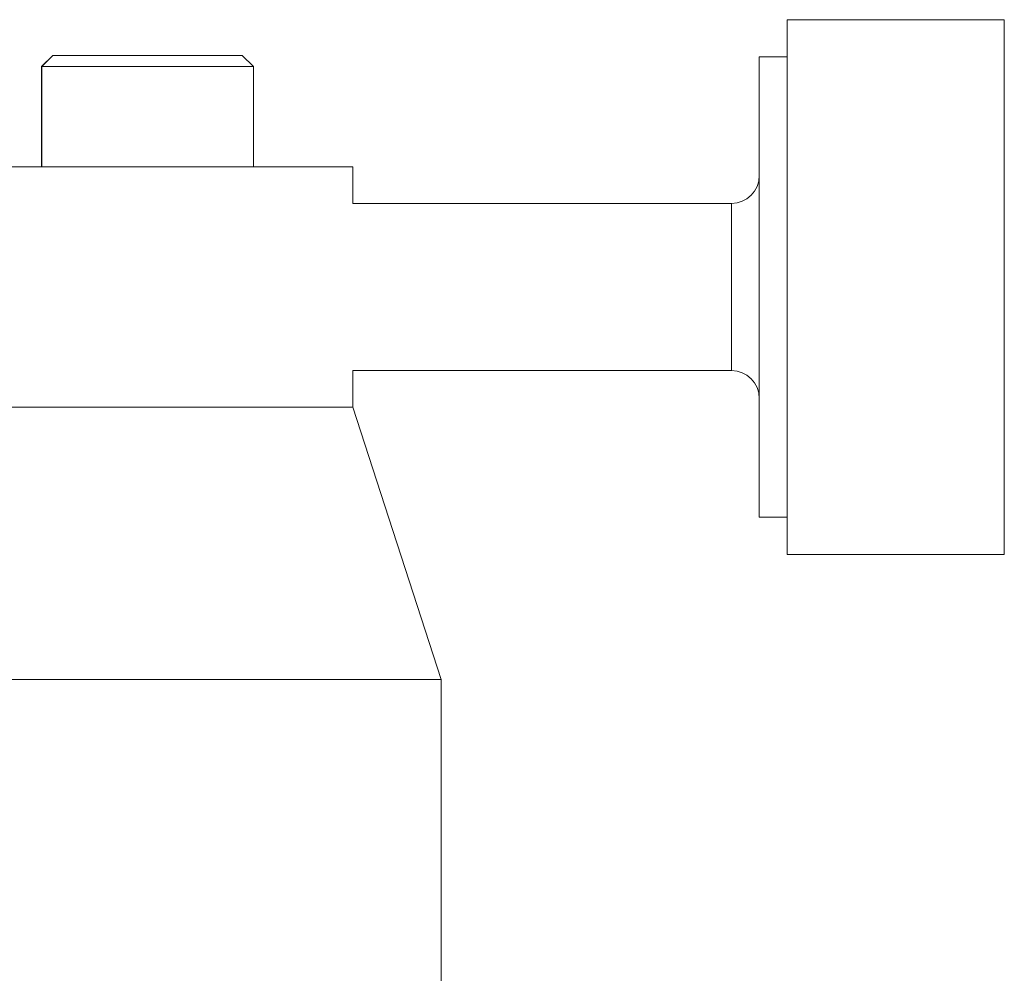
# Model space of a CAD drawing. Header units: inches. Extents: x 1 to 19.9, y 2.6 to 16.1.
# Tile 53 of 70: x 12.094 to 12.79, y 13.955 to 14.629. Entities that reach past the tile are written whole.
import ezdxf

# ---------------------------------------------------------------- set-up
doc = ezdxf.new("R2010")
doc.units = ezdxf.units.IN
doc.header["$MEASUREMENT"] = 0

msp = doc.modelspace()

# ---------------------------------------------------------------- linework, layer by layer
at = {"color": 7, "linetype": 'Continuous', "lineweight": 15}
for p, q in [((12.78996, 14.62905), (12.63641, 14.62905)), ((12.63641, 14.62905), (12.63641, 14.2511)), ((12.78996, 14.2511), (12.78996, 14.62905)), ((12.11729, 14.60382), (12.10942, 14.59594)), ((12.1174, 14.60382), (12.10952, 14.59594)), ((12.11729, 14.60382), (12.1174, 14.60382)), ((12.1174, 14.60382), (12.25126, 14.60382)), ((12.25913, 14.59594), (12.25126, 14.60382)), ((12.63641, 14.60287), (12.61673, 14.60287)), ((12.61673, 14.27728), (12.61673, 14.60287)), ((12.10942, 14.59594), (12.10942, 14.52507)), ((12.10942, 14.59594), (12.10952, 14.59594)), ((12.10952, 14.59594), (12.10952, 14.52507)), ((12.10952, 14.59594), (12.25913, 14.59594)), ((12.25913, 14.52507), (12.25913, 14.59594)), ((11.71726, 14.52507), (12.25113, 14.52507)), ((12.25113, 14.52507), (12.25537, 14.52507)), ((12.25537, 14.52507), (12.32933, 14.52507)), ((12.32933, 14.49913), (12.32933, 14.52507)), ((12.59704, 14.49913), (12.32933, 14.49913)), ((12.59704, 14.49913), (12.59704, 14.48122)), ((12.59704, 14.48122), (12.59704, 14.38102)), ((12.32933, 14.38102), (12.59704, 14.38102)), ((12.32933, 14.35507), (12.32933, 14.38102)), ((11.49811, 14.35507), (12.32933, 14.35507)), ((12.39183, 14.16272), (12.32933, 14.35507)), ((12.61673, 14.27728), (12.63641, 14.27728)), ((12.63641, 14.2511), (12.78996, 14.2511)), ((10.70877, 14.16272), (12.39183, 14.16272)), ((12.39183, 13.58382), (12.39183, 14.16272))]:
    msp.add_line(p, q, dxfattribs=at)
for centre, start, end in [((12.59704, 14.51882), 270, 0), ((12.59704, 14.36133), 0, 90)]:
    msp.add_arc(centre, 0.01969, start, end, dxfattribs=at)

doc.saveas('drawing.dxf')
